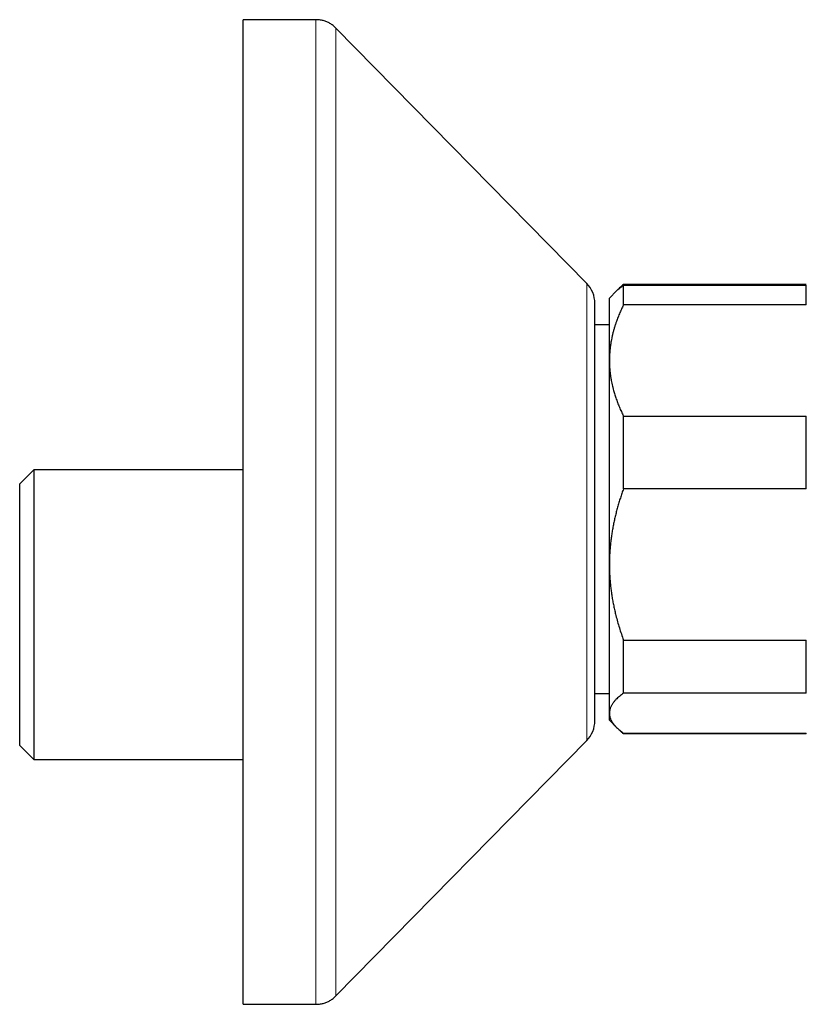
# Model space of a CAD drawing. Header units: millimetres. Extents: x 8 to 757, y 12 to 389.
# Tile 16 of 18: x 613 to 669, y 318 to 388. Entities that reach past the tile are written whole.
import ezdxf

# ---------------------------------------------------------------- set-up
doc = ezdxf.new("R2010")
doc.units = ezdxf.units.MM

msp = doc.modelspace()

# ---------------------------------------------------------------- linework, layer by layer
at = {"color": 7, "linetype": 'Continuous', "lineweight": 30}
for p, q in [((634.28, 388.5), (629.119, 388.5)), ((629.119, 348.435), (629.119, 388.5)), ((653.545, 369.752), (635.708, 387.901)), ((669.152, 369.681), (656.152, 369.681)), ((656.152, 368.222), (656.152, 369.627)), ((656.152, 369.627), (669.152, 369.627)), ((669.152, 368.222), (669.152, 369.627)), ((655.666, 369.217), (655.152, 368.703)), ((655.869, 369.42), (655.666, 369.217)), ((654.119, 351.351), (654.119, 368.35)), ((655.152, 364.271), (655.152, 368.703)), ((669.152, 368.222), (656.152, 368.222)), ((655.152, 366.803), (654.119, 366.803)), ((655.152, 349.768), (655.152, 364.271)), ((656.152, 355.141), (656.152, 360.32)), ((656.152, 360.32), (669.152, 360.32)), ((669.152, 355.141), (669.152, 360.32)), ((614.228, 356.503), (613.228, 355.503)), ((629.119, 356.503), (614.228, 356.503)), ((614.228, 356.503), (614.228, 335.903)), ((613.228, 336.903), (613.228, 355.503)), ((669.152, 355.141), (656.152, 355.141)), ((654.119, 338.65), (654.119, 351.351)), ((655.152, 339.2), (655.152, 349.768)), ((629.119, 318.5), (629.119, 348.435)), ((656.152, 344.395), (669.152, 344.395)), ((656.152, 340.622), (656.152, 344.395)), ((669.152, 340.622), (669.152, 344.395)), ((654.119, 340.603), (655.152, 340.603)), ((669.152, 340.622), (656.152, 340.622)), ((655.152, 338.703), (655.152, 339.2)), ((655.152, 338.703), (655.666, 338.189)), ((655.667, 338.187), (655.868, 337.986)), ((656.152, 337.779), (669.152, 337.779)), ((656.152, 337.725), (656.152, 337.779)), ((669.152, 337.725), (656.152, 337.725)), ((669.152, 337.725), (669.152, 337.779)), ((613.228, 336.903), (614.228, 335.903)), ((635.708, 319.099), (653.545, 337.248)), ((614.228, 335.903), (629.119, 335.903)), ((629.119, 318.5), (634.28, 318.5))]:
    msp.add_line(p, q, dxfattribs=at)
at = {"color": 252, "linetype": 'Continuous', "lineweight": 0}
for p, q in [((653.545, 351.148), (653.545, 369.752)), ((653.545, 337.248), (653.545, 351.148)), ((634.28, 318.503), (634.28, 318.502))]:
    msp.add_line(p, q, dxfattribs=at)
at = {"color": 7, "linetype": 'Continuous', "lineweight": 30}
for centre, start, end in [((652.119, 368.35), 0, 44.50422), ((652.119, 338.65), 315.49578, 360)]:
    msp.add_arc(centre, 2, start, end, dxfattribs=at)
for points, knots in [([(635.707, 387.902), (635.674, 387.934), (635.609, 387.998), (635.505, 388.085), (635.399, 388.164), (635.288, 388.235), (635.174, 388.298), (635.057, 388.352), (634.936, 388.398), (634.812, 388.435), (634.684, 388.464), (634.552, 388.485), (634.417, 388.498), (634.326, 388.499), (634.28, 388.5)], [0, 0, 0, 0, 0.086812, 0.171758, 0.25518, 0.33744, 0.418917, 0.5, 0.581082, 0.66256, 0.74482, 0.828242, 0.913188, 1, 1, 1, 1]), ([(635.707, 387.902), (635.674, 387.934), (635.609, 387.998), (635.505, 388.085), (635.399, 388.164), (635.288, 388.235), (635.174, 388.298), (635.057, 388.352), (634.936, 388.398), (634.812, 388.435), (634.684, 388.464), (634.552, 388.485), (634.417, 388.498), (634.326, 388.499), (634.28, 388.5)], [0, 0, 0, 0, 0.086812, 0.171758, 0.255179, 0.33744, 0.418917, 0.5, 0.581082, 0.66256, 0.74482, 0.828242, 0.913188, 1, 1, 1, 1]), ([(655.667, 369.217), (655.682, 369.232), (655.727, 369.278), (655.811, 369.355), (655.917, 369.446), (656.03, 369.537), (656.111, 369.597), (656.152, 369.627)], [0, 0, 0, 0, 0.110965, 0.332304, 0.553727, 0.776118, 1, 1, 1, 1]), ([(656.152, 369.681), (656.114, 369.648), (656.037, 369.581), (655.93, 369.481), (655.838, 369.39), (655.784, 369.332), (655.762, 369.308)], [0, 0, 0, 0, 0.269678, 0.539354, 0.809605, 1, 1, 1, 1]), ([(656.152, 368.222), (656.101, 368.118), (656.001, 367.909), (655.863, 367.593), (655.735, 367.275), (655.632, 366.989), (655.548, 366.738), (655.482, 366.521), (655.422, 366.304), (655.367, 366.087), (655.319, 365.87), (655.273, 365.634), (655.231, 365.378), (655.196, 365.102), (655.17, 364.825), (655.155, 364.548), (655.153, 364.363), (655.152, 364.271)], [0, 0, 0, 0, 0.082024, 0.16407, 0.246113, 0.328132, 0.383157, 0.438186, 0.49321, 0.547623, 0.602041, 0.656454, 0.725142, 0.793863, 0.862595, 0.931314, 1, 1, 1, 1]), ([(655.152, 364.271), (655.152, 364.225), (655.153, 364.094), (655.161, 363.878), (655.178, 363.623), (655.204, 363.368), (655.239, 363.114), (655.279, 362.874), (655.324, 362.648), (655.372, 362.436), (655.434, 362.191), (655.513, 361.914), (655.615, 361.6), (655.73, 361.281), (655.859, 360.958), (655.999, 360.637), (656.101, 360.425), (656.152, 360.32)], [0, 0, 0, 0, 0.034083, 0.097391, 0.160726, 0.22407, 0.287406, 0.350716, 0.403936, 0.457161, 0.510382, 0.588811, 0.66724, 0.750415, 0.833615, 0.916819, 1, 1, 1, 1]), ([(656.152, 355.141), (656.114, 355.033), (656.037, 354.819), (655.93, 354.494), (655.828, 354.167), (655.732, 353.839), (655.643, 353.508), (655.561, 353.176), (655.485, 352.842), (655.416, 352.505), (655.355, 352.168), (655.302, 351.829), (655.256, 351.488), (655.218, 351.145), (655.188, 350.802), (655.167, 350.458), (655.154, 350.113), (655.152, 349.883), (655.152, 349.768)], [0, 0, 0, 0, 0.0620935, 0.1241867, 0.186412, 0.2486483, 0.3108831, 0.3731066, 0.4355718, 0.498051, 0.5605289, 0.6229924, 0.6857444, 0.7485129, 0.8112807, 0.8740316, 0.9370158, 1, 1, 1, 1]), ([(655.152, 349.768), (655.152, 349.706), (655.153, 349.528), (655.16, 349.236), (655.178, 348.892), (655.204, 348.547), (655.238, 348.204), (655.28, 347.86), (655.331, 347.515), (655.39, 347.17), (655.457, 346.827), (655.531, 346.485), (655.622, 346.11), (655.73, 345.702), (655.859, 345.263), (655.999, 344.827), (656.101, 344.539), (656.152, 344.395)], [0, 0, 0, 0, 0.034083, 0.096966, 0.159875, 0.222793, 0.285704, 0.348589, 0.412302, 0.476038, 0.539783, 0.603523, 0.66724, 0.750415, 0.833615, 0.916819, 1, 1, 1, 1]), ([(656.152, 340.622), (656.101, 340.584), (656.001, 340.509), (655.863, 340.395), (655.735, 340.281), (655.632, 340.178), (655.548, 340.088), (655.482, 340.01), (655.422, 339.931), (655.367, 339.853), (655.319, 339.775), (655.273, 339.69), (655.231, 339.598), (655.196, 339.499), (655.17, 339.399), (655.155, 339.3), (655.153, 339.233), (655.152, 339.2)], [0, 0, 0, 0, 0.082024, 0.16407, 0.246113, 0.328132, 0.383157, 0.438186, 0.49321, 0.547623, 0.602041, 0.656454, 0.725142, 0.793863, 0.862595, 0.931314, 1, 1, 1, 1]), ([(655.152, 339.2), (655.152, 339.185), (655.152, 339.143), (655.159, 339.075), (655.172, 338.994), (655.193, 338.911), (655.222, 338.825), (655.259, 338.739), (655.304, 338.65), (655.358, 338.561), (655.421, 338.47), (655.493, 338.377), (655.575, 338.282), (655.667, 338.186), (655.772, 338.086), (655.887, 337.985), (656.013, 337.882), (656.105, 337.813), (656.152, 337.779)], [0, 0, 0, 0, 0.031424, 0.086249, 0.141074, 0.199401, 0.257728, 0.318619, 0.37951, 0.442414, 0.505318, 0.571261, 0.637204, 0.706727, 0.776251, 0.850041, 0.923831, 1, 1, 1, 1]), ([(656.152, 337.725), (656.101, 337.769), (656.001, 337.856), (655.912, 337.944), (655.868, 337.987)], [0, 0, 0, 0, 0.510663, 1, 1, 1, 1]), ([(634.28, 318.5), (634.326, 318.501), (634.417, 318.502), (634.552, 318.515), (634.684, 318.536), (634.812, 318.565), (634.936, 318.602), (635.057, 318.648), (635.174, 318.702), (635.288, 318.765), (635.399, 318.836), (635.505, 318.915), (635.609, 319.002), (635.674, 319.066), (635.707, 319.098)], [0, 0, 0, 0, 0.086812, 0.171758, 0.25518, 0.33744, 0.418918, 0.5, 0.581083, 0.66256, 0.74482, 0.828242, 0.913188, 1, 1, 1, 1]), ([(634.28, 318.5), (634.326, 318.501), (634.417, 318.502), (634.552, 318.515), (634.684, 318.536), (634.812, 318.565), (634.936, 318.602), (635.057, 318.648), (635.174, 318.702), (635.288, 318.765), (635.399, 318.836), (635.505, 318.915), (635.609, 319.002), (635.674, 319.066), (635.707, 319.098)], [0, 0, 0, 0, 0.086812, 0.171758, 0.25518, 0.33744, 0.418918, 0.5, 0.581083, 0.66256, 0.744821, 0.828242, 0.913188, 1, 1, 1, 1])]:
    msp.add_open_spline(points, degree=3, knots=knots, dxfattribs=at)
at = {"color": 252, "linetype": 'Continuous', "lineweight": 0}
for points, knots in [([(634.28, 348.435), (634.28, 348.752), (634.28, 349.388), (634.28, 350.345), (634.28, 351.304), (634.28, 352.265), (634.28, 353.227), (634.28, 354.19), (634.28, 355.151), (634.28, 356.127), (634.28, 357.116), (634.28, 358.117), (634.28, 359.114), (634.28, 360.107), (634.28, 361.094), (634.28, 362.06), (634.28, 363.004), (634.28, 363.926), (634.28, 364.841), (634.28, 365.747), (634.28, 366.643), (634.28, 367.53), (634.28, 368.406), (634.28, 369.285), (634.28, 370.165), (634.28, 371.044), (634.28, 371.909), (634.28, 372.759), (634.28, 373.592), (634.28, 374.397), (634.28, 375.173), (634.28, 375.92), (634.28, 376.651), (634.28, 377.363), (634.28, 378.058), (634.28, 378.735), (634.28, 379.392), (634.28, 380.04), (634.28, 380.676), (634.28, 381.3), (634.28, 381.901), (634.28, 382.479), (634.28, 383.032), (634.28, 383.553), (634.28, 384.042), (634.28, 384.501), (634.28, 384.936), (634.28, 385.347), (634.28, 385.735), (634.28, 386.097), (634.28, 386.436), (634.28, 386.754), (634.28, 387.051), (634.28, 387.325), (634.28, 387.57), (634.28, 387.787), (634.28, 387.976), (634.28, 388.134), (634.28, 388.262), (634.28, 388.362), (634.28, 388.436), (634.28, 388.481), (634.28, 388.502), (634.28, 388.498), (634.28, 388.497)], [0, 0, 0, 0, 0.016019, 0.032038, 0.048057, 0.064076, 0.080095, 0.096114, 0.112133, 0.128152, 0.144933, 0.161715, 0.178497, 0.195278, 0.21206, 0.228842, 0.244861, 0.26088, 0.276899, 0.292918, 0.308937, 0.324956, 0.340975, 0.356993, 0.373775, 0.390557, 0.407339, 0.42412, 0.440902, 0.457684, 0.473703, 0.489722, 0.505741, 0.52176, 0.537778, 0.553797, 0.569816, 0.585835, 0.602617, 0.619399, 0.63618, 0.652962, 0.669744, 0.686526, 0.702545, 0.718563, 0.734582, 0.750601, 0.76662, 0.782639, 0.798658, 0.814677, 0.831459, 0.848241, 0.865022, 0.881804, 0.898586, 0.915367, 0.931386, 0.947405, 0.963424, 0.979443, 0.995462, 1, 1, 1, 1]), ([(635.707, 387.9), (635.707, 387.901), (635.707, 387.901), (635.707, 387.888), (635.707, 387.861), (635.707, 387.822), (635.707, 387.77), (635.707, 387.706), (635.707, 387.63), (635.707, 387.539), (635.707, 387.433), (635.707, 387.309), (635.707, 387.171), (635.707, 387.019), (635.707, 386.853), (635.707, 386.676), (635.707, 386.49), (635.707, 386.295), (635.707, 386.087), (635.707, 385.868), (635.707, 385.636), (635.707, 385.392), (635.707, 385.136), (635.707, 384.869), (635.707, 384.59), (635.707, 384.3), (635.707, 384.002), (635.707, 383.694), (635.707, 383.375), (635.707, 383.036), (635.707, 382.677), (635.707, 382.297), (635.707, 381.905), (635.707, 381.5), (635.707, 381.084), (635.707, 380.664), (635.707, 380.242), (635.707, 379.818), (635.707, 379.385), (635.707, 378.941), (635.707, 378.488), (635.707, 378.026), (635.707, 377.555), (635.707, 377.074), (635.707, 376.585), (635.707, 376.09), (635.707, 375.59), (635.707, 375.084), (635.707, 374.571), (635.707, 374.037), (635.707, 373.48), (635.707, 372.901), (635.707, 372.314), (635.707, 371.719), (635.707, 371.116), (635.707, 370.517), (635.707, 369.924), (635.707, 369.336), (635.707, 368.742), (635.707, 368.142), (635.707, 367.537), (635.707, 366.926), (635.707, 366.311), (635.707, 365.69), (635.707, 365.066), (635.707, 364.44), (635.707, 363.814), (635.707, 363.189), (635.707, 362.56), (635.707, 361.91), (635.707, 361.241), (635.707, 360.551), (635.707, 359.859), (635.707, 359.163), (635.707, 358.466), (635.707, 357.779), (635.707, 357.105), (635.707, 356.442), (635.707, 355.778), (635.707, 355.113), (635.707, 354.448), (635.707, 353.782), (635.707, 353.116), (635.707, 352.451), (635.707, 351.786), (635.707, 351.125), (635.707, 350.469), (635.707, 349.818), (635.707, 349.169), (635.707, 348.737), (635.707, 348.521)], [0, 0, 0, 0, 0.006499, 0.017776, 0.029054, 0.040331, 0.051407, 0.062483, 0.073559, 0.084635, 0.096595, 0.108556, 0.120517, 0.132478, 0.144439, 0.156399, 0.167677, 0.178954, 0.190231, 0.201508, 0.212786, 0.224063, 0.23534, 0.246618, 0.257895, 0.269172, 0.280248, 0.291324, 0.3024, 0.313476, 0.325437, 0.337398, 0.349358, 0.361319, 0.37328, 0.385241, 0.396518, 0.407795, 0.419072, 0.43035, 0.441627, 0.452904, 0.464182, 0.475459, 0.486736, 0.498014, 0.50909, 0.520166, 0.531241, 0.542317, 0.554278, 0.566239, 0.5782, 0.59016, 0.602121, 0.614082, 0.625359, 0.636637, 0.647914, 0.659191, 0.670468, 0.681746, 0.693023, 0.7043, 0.715578, 0.726855, 0.737931, 0.749007, 0.760083, 0.771159, 0.783119, 0.79508, 0.807041, 0.819002, 0.830962, 0.842923, 0.854201, 0.865478, 0.876755, 0.888032, 0.89931, 0.910587, 0.921864, 0.933142, 0.944419, 0.955696, 0.966772, 0.977848, 0.988924, 1, 1, 1, 1]), ([(634.28, 318.503), (634.28, 318.503), (634.28, 318.504), (634.28, 318.535), (634.28, 318.594), (634.28, 318.682), (634.28, 318.801), (634.28, 318.948), (634.28, 319.124), (634.28, 319.329), (634.28, 319.558), (634.28, 319.81), (634.28, 320.084), (634.28, 320.384), (634.28, 320.708), (634.28, 321.057), (634.28, 321.43), (634.28, 321.828), (634.28, 322.256), (634.28, 322.716), (634.28, 323.209), (634.28, 323.727), (634.28, 324.269), (634.28, 324.836), (634.28, 325.417), (634.28, 326.012), (634.28, 326.618), (634.28, 327.244), (634.28, 327.891), (634.28, 328.556), (634.28, 329.241), (634.28, 329.943), (634.28, 330.675), (634.28, 331.437), (634.28, 332.229), (634.28, 333.038), (634.28, 333.864), (634.28, 334.707), (634.28, 335.552), (634.28, 336.398), (634.28, 337.244), (634.28, 338.102), (634.28, 338.972), (634.28, 339.853), (634.28, 340.744), (634.28, 341.645), (634.28, 342.569), (634.28, 343.516), (634.28, 344.487), (634.28, 345.464), (634.28, 346.449), (634.28, 347.439), (634.28, 348.103), (634.28, 348.435)], [0, 0, 0, 0, 0.01382, 0.033103, 0.052386, 0.072587, 0.092788, 0.112989, 0.13319, 0.153391, 0.173592, 0.192875, 0.212158, 0.231441, 0.250724, 0.270007, 0.28929, 0.308573, 0.327855, 0.348056, 0.368257, 0.388459, 0.40866, 0.428861, 0.449062, 0.468344, 0.487627, 0.50691, 0.526193, 0.545476, 0.564759, 0.584042, 0.603325, 0.623526, 0.643727, 0.663928, 0.684129, 0.70433, 0.724531, 0.743814, 0.763097, 0.782379, 0.801662, 0.820945, 0.840228, 0.859511, 0.878794, 0.898995, 0.919196, 0.939397, 0.959598, 0.979799, 1, 1, 1, 1]), ([(635.707, 348.521), (635.707, 348.289), (635.707, 347.823), (635.707, 347.128), (635.707, 346.436), (635.707, 345.746), (635.707, 345.06), (635.707, 344.39), (635.707, 343.737), (635.707, 343.1), (635.707, 342.468), (635.707, 341.839), (635.707, 341.215), (635.707, 340.595), (635.707, 339.981), (635.707, 339.371), (635.707, 338.767), (635.707, 338.171), (635.707, 337.585), (635.707, 337.008), (635.707, 336.437), (635.707, 335.858), (635.707, 335.27), (635.707, 334.675), (635.707, 334.088), (635.707, 333.509), (635.707, 332.939), (635.707, 332.387), (635.707, 331.855), (635.707, 331.342), (635.707, 330.837), (635.707, 330.34), (635.707, 329.852), (635.707, 329.373), (635.707, 328.903), (635.707, 328.442), (635.707, 327.991), (635.707, 327.551), (635.707, 327.124), (635.707, 326.709), (635.707, 326.304), (635.707, 325.898), (635.707, 325.492), (635.707, 325.088), (635.707, 324.696), (635.707, 324.315), (635.707, 323.948), (635.707, 323.599), (635.707, 323.269), (635.707, 322.957), (635.707, 322.656), (635.707, 322.367), (635.707, 322.09), (635.707, 321.824), (635.707, 321.57), (635.707, 321.328), (635.707, 321.098), (635.707, 320.882), (635.707, 320.679), (635.707, 320.488), (635.707, 320.31), (635.707, 320.14), (635.707, 319.978), (635.707, 319.826), (635.707, 319.688), (635.707, 319.565), (635.707, 319.456), (635.707, 319.363), (635.707, 319.285), (635.707, 319.222), (635.707, 319.171), (635.707, 319.134), (635.707, 319.109), (635.707, 319.098), (635.707, 319.099), (635.707, 319.1)], [0, 0, 0, 0, 0.0143979, 0.0287958, 0.0431936, 0.0575915, 0.0719894, 0.0863873, 0.0999624, 0.1135376, 0.1271128, 0.1406879, 0.1542631, 0.1678383, 0.1814134, 0.1949886, 0.2085638, 0.2221389, 0.2354717, 0.2488044, 0.2621372, 0.27547, 0.2898678, 0.3042657, 0.3186636, 0.3330615, 0.3474594, 0.3618572, 0.3754324, 0.3890076, 0.4025827, 0.4161579, 0.4297331, 0.4433082, 0.4568834, 0.4704586, 0.4840337, 0.4976089, 0.5109417, 0.5242744, 0.5376072, 0.5509399, 0.5653378, 0.5797357, 0.5941336, 0.6085314, 0.6229293, 0.6373272, 0.6509024, 0.6644775, 0.6780527, 0.6916279, 0.705203, 0.7187782, 0.7323534, 0.7459285, 0.7595037, 0.7730789, 0.7864116, 0.7997444, 0.8130771, 0.8264099, 0.8408078, 0.8552057, 0.8696035, 0.8840014, 0.8983993, 0.9127972, 0.9263723, 0.9399475, 0.9535227, 0.9670978, 0.980673, 0.9942482, 1, 1, 1, 1])]:
    msp.add_open_spline(points, degree=3, knots=knots, dxfattribs=at)

doc.saveas('drawing.dxf')
